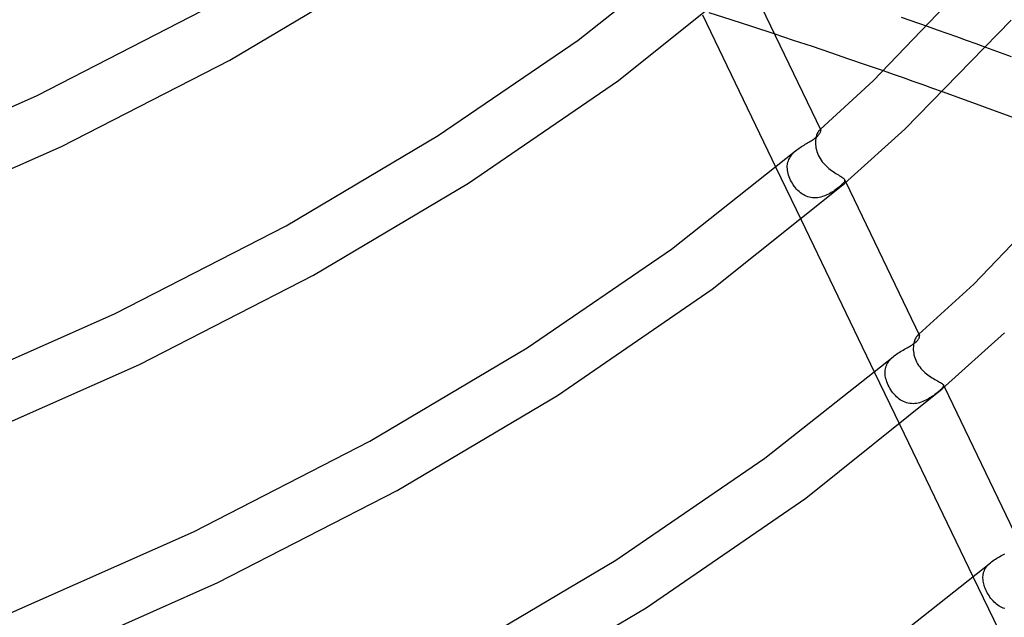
# Model space of a CAD drawing. Header units: millimetres. Extents: x -417 to 417, y -210 to 365.
# Tile 75 of 100: x 160 to 230, y 120 to 163. Entities that reach past the tile are written whole.
import ezdxf

# ---------------------------------------------------------------- set-up
doc = ezdxf.new("R2010")
doc.units = ezdxf.units.MM
doc.layers.add('HIDDEN', color=7, linetype='Continuous')
doc.layers.add('THICK', color=7, linetype='Continuous')

msp = doc.modelspace()

# ---------------------------------------------------------------- linework, layer by layer
at = {"layer": 'HIDDEN'}
for p, q in [((210.659, 162.53), (209.098, 163.033)), ((212.199, 162.028), (210.659, 162.53)), ((213.715, 161.53), (212.199, 162.028)), ((225.265, 161.81), (224.575, 162.055)), ((225.954, 161.565), (225.265, 161.81)), ((226.643, 161.318), (225.954, 161.565)), ((227.332, 161.071), (226.643, 161.318)), ((228.02, 160.823), (227.332, 161.071)), ((228.707, 160.574), (228.02, 160.823)), ((222.161, 158.664), (221.451, 158.912)), ((222.859, 158.418), (222.161, 158.664)), ((223.554, 158.173), (222.859, 158.418)), ((224.249, 157.926), (223.554, 158.173)), ((224.944, 157.678), (224.249, 157.926)), ((225.638, 157.43), (224.944, 157.678)), ((216.669, 154.198), (216.654, 154.111)), ((216.688, 154.279), (216.669, 154.198)), ((216.709, 154.355), (216.688, 154.279)), ((216.733, 154.425), (216.709, 154.355)), ((216.759, 154.489), (216.733, 154.425)), ((216.787, 154.546), (216.759, 154.489)), ((216.815, 154.595), (216.787, 154.546)), ((216.843, 154.636), (216.815, 154.595)), ((216.87, 154.671), (216.843, 154.636)), ((216.897, 154.697), (216.87, 154.671)), ((216.921, 154.716), (216.897, 154.697)), ((216.897, 154.697), (216.91, 154.708)), ((216.91, 154.708), (216.923, 154.72)), ((216.943, 154.727), (216.921, 154.716)), ((216.923, 154.72), (216.936, 154.731)), ((216.936, 154.731), (216.948, 154.742)), ((216.962, 154.732), (216.943, 154.727)), ((216.948, 154.742), (216.961, 154.754)), ((216.961, 154.754), (216.974, 154.765)), ((216.978, 154.73), (216.962, 154.732)), ((216.991, 154.723), (216.978, 154.73)), ((217, 154.71), (216.991, 154.723)), ((216.636, 153.925), (216.633, 153.825)), ((216.633, 153.825), (216.637, 153.707)), ((216.643, 154.02), (216.636, 153.925)), ((216.637, 153.707), (216.648, 153.584)), ((216.654, 154.111), (216.643, 154.02)), ((216.648, 153.584), (216.667, 153.458)), ((214.782, 152.714), (214.828, 152.796)), ((214.828, 152.796), (214.881, 152.877)), ((214.881, 152.877), (214.939, 152.956)), ((214.939, 152.956), (215.004, 153.034)), ((215.004, 153.034), (215.074, 153.108)), ((215.074, 153.108), (215.148, 153.181)), ((215.148, 153.181), (215.226, 153.25)), ((216.667, 153.458), (216.694, 153.331)), ((216.694, 153.331), (216.73, 153.204)), ((216.73, 153.204), (216.774, 153.077)), ((216.774, 153.077), (216.827, 152.952)), ((216.827, 152.952), (216.888, 152.829)), ((216.888, 152.829), (216.956, 152.708)), ((213.83, 152.074), (215.618, 148.363)), ((214.633, 152.093), (214.636, 152.186)), ((214.637, 151.984), (214.633, 152.093)), ((214.636, 152.186), (214.645, 152.277)), ((214.645, 152.277), (214.66, 152.367)), ((214.66, 152.367), (214.681, 152.455)), ((214.681, 152.455), (214.708, 152.543)), ((214.708, 152.543), (214.742, 152.629)), ((214.742, 152.629), (214.782, 152.714)), ((216.956, 152.708), (217.032, 152.593)), ((217.032, 152.593), (217.113, 152.482)), ((217.113, 152.482), (217.198, 152.378)), ((217.198, 152.378), (217.288, 152.278)), ((217.288, 152.278), (217.38, 152.185)), ((217.38, 152.185), (217.476, 152.096)), ((217.476, 152.096), (217.573, 152.012)), ((214.648, 151.873), (214.637, 151.984)), ((214.667, 151.759), (214.648, 151.873)), ((214.693, 151.644), (214.667, 151.759)), ((214.727, 151.527), (214.693, 151.644)), ((214.767, 151.41), (214.727, 151.527)), ((214.814, 151.293), (214.767, 151.41)), ((217.573, 152.012), (217.673, 151.932)), ((217.673, 151.932), (217.773, 151.857)), ((217.773, 151.857), (217.874, 151.786)), ((217.874, 151.786), (217.973, 151.719)), ((217.973, 151.719), (218.071, 151.657)), ((218.071, 151.657), (218.164, 151.599)), ((218.164, 151.599), (218.254, 151.544)), ((218.254, 151.544), (218.337, 151.494)), ((218.337, 151.494), (218.413, 151.448)), ((218.413, 151.448), (218.48, 151.405)), ((218.48, 151.405), (218.54, 151.364)), ((214.867, 151.178), (214.814, 151.293)), ((214.926, 151.064), (214.867, 151.178)), ((214.991, 150.952), (214.926, 151.064)), ((215.061, 150.843), (214.991, 150.952)), ((215.136, 150.737), (215.061, 150.843)), ((215.214, 150.636), (215.136, 150.737)), ((218.324, 150.706), (218.253, 150.648)), ((218.391, 150.762), (218.324, 150.706)), ((218.463, 150.827), (218.391, 150.762)), ((218.527, 150.887), (218.463, 150.827)), ((218.581, 150.944), (218.527, 150.887)), ((218.54, 151.364), (218.59, 151.325)), ((218.626, 150.997), (218.581, 150.944)), ((218.59, 151.325), (218.631, 151.288)), ((218.66, 151.046), (218.626, 150.997)), ((218.631, 151.288), (218.662, 151.253)), ((218.683, 151.092), (218.66, 151.046)), ((218.662, 151.253), (218.683, 151.217)), ((218.681, 151.221), (218.775, 151.026)), ((218.683, 151.217), (218.695, 151.177)), ((218.695, 151.135), (218.683, 151.092)), ((218.695, 151.177), (218.695, 151.135)), ((215.297, 150.54), (215.214, 150.636)), ((215.383, 150.451), (215.297, 150.54)), ((215.473, 150.367), (215.383, 150.451)), ((215.566, 150.289), (215.473, 150.367)), ((215.662, 150.218), (215.566, 150.289)), ((215.762, 150.154), (215.662, 150.218)), ((215.865, 150.097), (215.762, 150.154)), ((215.972, 150.047), (215.865, 150.097)), ((216.082, 150.006), (215.972, 150.047)), ((216.194, 149.972), (216.082, 150.006)), ((217.007, 149.977), (216.892, 149.953)), ((217.12, 150.008), (217.007, 149.977)), ((217.232, 150.045), (217.12, 150.008)), ((217.34, 150.088), (217.232, 150.045)), ((217.446, 150.134), (217.34, 150.088)), ((217.548, 150.184), (217.446, 150.134)), ((217.647, 150.237), (217.548, 150.184)), ((217.743, 150.292), (217.647, 150.237)), ((217.836, 150.349), (217.743, 150.292)), ((217.926, 150.408), (217.836, 150.349)), ((218.013, 150.468), (217.926, 150.408)), ((218.096, 150.528), (218.013, 150.468)), ((218.176, 150.588), (218.096, 150.528)), ((218.253, 150.648), (218.176, 150.588)), ((216.308, 149.948), (216.194, 149.972)), ((216.424, 149.932), (216.308, 149.948)), ((216.542, 149.925), (216.424, 149.932)), ((216.66, 149.926), (216.542, 149.925)), ((216.776, 149.935), (216.66, 149.926)), ((216.892, 149.953), (216.776, 149.935)), ((223.89, 140.196), (223.907, 140.212)), ((223.907, 140.212), (223.925, 140.228)), ((223.945, 140.212), (223.918, 140.206)), ((223.925, 140.228), (223.943, 140.243)), ((223.943, 140.243), (223.961, 140.259)), ((223.968, 140.209), (223.945, 140.212)), ((223.586, 139.556), (223.573, 139.464)), ((223.603, 139.644), (223.586, 139.556)), ((223.623, 139.727), (223.603, 139.644)), ((223.647, 139.805), (223.623, 139.727)), ((223.673, 139.877), (223.647, 139.805)), ((223.701, 139.942), (223.673, 139.877)), ((223.731, 140.002), (223.701, 139.942)), ((223.762, 140.053), (223.731, 140.002)), ((223.793, 140.098), (223.762, 140.053)), ((223.824, 140.135), (223.793, 140.098)), ((223.854, 140.165), (223.824, 140.135)), ((223.887, 140.19), (223.854, 140.165)), ((223.854, 140.165), (223.872, 140.181)), ((223.872, 140.181), (223.89, 140.196)), ((223.918, 140.206), (223.887, 140.19)), ((223.986, 140.198), (223.968, 140.209)), ((223.999, 140.18), (223.986, 140.198)), ((223.565, 139.367), (223.561, 139.267)), ((223.561, 139.267), (223.563, 139.155)), ((223.563, 139.155), (223.571, 139.039)), ((223.573, 139.464), (223.565, 139.367)), ((223.571, 139.039), (223.587, 138.921)), ((223.587, 138.921), (223.61, 138.799)), ((221.676, 138.099), (221.72, 138.186)), ((221.72, 138.186), (221.77, 138.272)), ((221.77, 138.272), (221.828, 138.356)), ((221.828, 138.356), (221.893, 138.438)), ((221.893, 138.438), (221.964, 138.516)), ((221.964, 138.516), (222.041, 138.592)), ((222.041, 138.592), (222.123, 138.666)), ((223.61, 138.799), (223.642, 138.676)), ((223.642, 138.676), (223.682, 138.551)), ((223.682, 138.551), (223.732, 138.425)), ((223.732, 138.425), (223.791, 138.299)), ((223.791, 138.299), (223.86, 138.175)), ((223.86, 138.175), (223.935, 138.057)), ((220.818, 137.566), (222.606, 133.853)), ((221.563, 137.537), (221.565, 137.634)), ((221.567, 137.434), (221.563, 137.537)), ((221.565, 137.634), (221.573, 137.731)), ((221.579, 137.329), (221.567, 137.434)), ((221.573, 137.731), (221.589, 137.825)), ((221.589, 137.825), (221.611, 137.918)), ((221.611, 137.918), (221.64, 138.009)), ((221.64, 138.009), (221.676, 138.099)), ((223.935, 138.057), (224.016, 137.945)), ((224.016, 137.945), (224.103, 137.838)), ((224.103, 137.838), (224.194, 137.738)), ((224.194, 137.738), (224.288, 137.643)), ((224.288, 137.643), (224.385, 137.554)), ((224.385, 137.554), (224.485, 137.47)), ((224.485, 137.47), (224.586, 137.391)), ((221.597, 137.223), (221.579, 137.329)), ((221.621, 137.114), (221.597, 137.223)), ((221.653, 137.003), (221.621, 137.114)), ((221.691, 136.891), (221.653, 137.003)), ((221.735, 136.777), (221.691, 136.891)), ((221.787, 136.661), (221.735, 136.777)), ((224.586, 137.391), (224.689, 137.316)), ((224.689, 137.316), (224.791, 137.246)), ((224.791, 137.246), (224.893, 137.181)), ((224.893, 137.181), (224.993, 137.12)), ((224.993, 137.12), (225.09, 137.064)), ((225.09, 137.064), (225.184, 137.011)), ((225.184, 137.011), (225.272, 136.963)), ((225.272, 136.963), (225.354, 136.918)), ((225.354, 136.918), (225.428, 136.877)), ((225.428, 136.877), (225.495, 136.839)), ((225.495, 136.839), (225.553, 136.803)), ((225.553, 136.803), (225.602, 136.768)), ((225.602, 136.768), (225.64, 136.736)), ((225.64, 136.736), (225.669, 136.704)), ((221.843, 136.547), (221.787, 136.661)), ((221.906, 136.435), (221.843, 136.547)), ((221.973, 136.325), (221.906, 136.435)), ((222.045, 136.218), (221.973, 136.325)), ((222.122, 136.115), (222.045, 136.218)), ((222.203, 136.015), (222.122, 136.115)), ((225.17, 136.059), (225.09, 135.997)), ((225.247, 136.12), (225.17, 136.059)), ((225.319, 136.179), (225.247, 136.12)), ((225.387, 136.237), (225.319, 136.179)), ((225.46, 136.302), (225.387, 136.237)), ((225.524, 136.362), (225.46, 136.302)), ((225.579, 136.417), (225.524, 136.362)), ((225.624, 136.468), (225.579, 136.417)), ((225.659, 136.515), (225.624, 136.468)), ((225.683, 136.558), (225.659, 136.515)), ((225.669, 136.704), (225.689, 136.672)), ((225.696, 136.598), (225.683, 136.558)), ((225.687, 136.676), (225.762, 136.52)), ((225.689, 136.672), (225.698, 136.635)), ((225.698, 136.635), (225.696, 136.598)), ((222.289, 135.921), (222.203, 136.015)), ((222.378, 135.832), (222.289, 135.921)), ((222.47, 135.75), (222.378, 135.832)), ((222.566, 135.675), (222.47, 135.75)), ((222.665, 135.606), (222.566, 135.675)), ((222.767, 135.545), (222.665, 135.606)), ((222.873, 135.491), (222.767, 135.545)), ((222.981, 135.446), (222.873, 135.491)), ((223.091, 135.409), (222.981, 135.446)), ((223.205, 135.38), (223.091, 135.409)), ((223.32, 135.36), (223.205, 135.38)), ((223.435, 135.349), (223.32, 135.36)), ((223.551, 135.347), (223.435, 135.349)), ((223.668, 135.353), (223.551, 135.347)), ((223.785, 135.367), (223.668, 135.353)), ((223.899, 135.389), (223.785, 135.367)), ((224.012, 135.417), (223.899, 135.389)), ((224.123, 135.452), (224.012, 135.417)), ((224.232, 135.492), (224.123, 135.452)), ((224.339, 135.537), (224.232, 135.492)), ((224.443, 135.586), (224.339, 135.537)), ((224.544, 135.639), (224.443, 135.586)), ((224.643, 135.695), (224.544, 135.639)), ((224.738, 135.753), (224.643, 135.695)), ((224.831, 135.813), (224.738, 135.753)), ((224.92, 135.874), (224.831, 135.813)), ((225.007, 135.936), (224.92, 135.874)), ((225.09, 135.997), (225.007, 135.936)), ((228.562, 123.444), (228.596, 123.532)), ((228.596, 123.532), (228.637, 123.618)), ((228.637, 123.618), (228.685, 123.702)), ((228.685, 123.702), (228.741, 123.784)), ((228.741, 123.784), (228.803, 123.864)), ((228.803, 123.864), (228.872, 123.941)), ((228.872, 123.941), (228.947, 124.015)), ((228.947, 124.015), (229.026, 124.087)), ((227.806, 123.057), (229.595, 119.344)), ((228.494, 122.982), (228.495, 123.077)), ((228.5, 122.886), (228.494, 122.982)), ((228.495, 123.077), (228.502, 123.171)), ((228.511, 122.789), (228.5, 122.886)), ((228.502, 123.171), (228.515, 123.263)), ((228.529, 122.689), (228.511, 122.789)), ((228.515, 123.263), (228.535, 123.354)), ((228.535, 123.354), (228.562, 123.444)), ((228.552, 122.587), (228.529, 122.689)), ((228.58, 122.484), (228.552, 122.587)), ((228.615, 122.379), (228.58, 122.484)), ((228.655, 122.272), (228.615, 122.379)), ((228.7, 122.166), (228.655, 122.272)), ((228.75, 122.06), (228.7, 122.166)), ((228.804, 121.956), (228.75, 122.06)), ((228.862, 121.853), (228.804, 121.956)), ((228.925, 121.751), (228.862, 121.853)), ((228.992, 121.652), (228.925, 121.751)), ((229.063, 121.556), (228.992, 121.652)), ((229.137, 121.464), (229.063, 121.556)), ((229.214, 121.376), (229.137, 121.464)), ((229.294, 121.293), (229.214, 121.376)), ((229.377, 121.215), (229.294, 121.293)), ((229.462, 121.143), (229.377, 121.215)), ((229.55, 121.076), (229.462, 121.143)), ((229.642, 121.015), (229.55, 121.076)), ((229.736, 120.96), (229.642, 121.015)), ((229.833, 120.911), (229.736, 120.96)), ((229.933, 120.869), (229.833, 120.911)), ((230.036, 120.834), (229.933, 120.869))]:
    msp.add_line(p, q, dxfattribs=at)
at = {"layer": 'THICK'}
for p, q in [((199.821, 161.102), (208.332, 167.837)), ((220.727, 158.204), (228.914, 166.76)), ((175.131, 159.685), (185.768, 165.983)), ((202.681, 158.241), (211.753, 165.503)), ((211.788, 165.532), (217, 154.711)), ((161.5, 157.18), (173.198, 163.187)), ((208.629, 162.873), (213.83, 152.074)), ((224.575, 162.055), (222.732, 162.701)), ((222.955, 154.798), (230.498, 162.501)), ((215.08, 161.078), (213.715, 161.53)), ((189.91, 154.328), (199.821, 161.102)), ((216.418, 160.631), (215.08, 161.078)), ((217.727, 160.19), (216.418, 160.631)), ((230.522, 159.91), (228.707, 160.574)), ((219.004, 159.756), (217.727, 160.19)), ((220.246, 159.329), (219.004, 159.756)), ((163.225, 153.571), (175.131, 159.685)), ((221.451, 158.912), (220.246, 159.329)), ((192.055, 150.952), (202.681, 158.241)), ((216.974, 154.765), (220.727, 158.204)), ((148.577, 151.448), (161.5, 157.18)), ((227.519, 156.749), (225.638, 157.43)), ((229.395, 156.062), (227.519, 156.749)), ((231.263, 155.37), (229.395, 156.062)), ((179.127, 147.944), (189.91, 154.328)), ((216.596, 154.156), (216.656, 154.203)), ((216.656, 154.203), (216.711, 154.249)), ((216.711, 154.249), (216.765, 154.297)), ((216.765, 154.297), (216.813, 154.344)), ((216.813, 154.344), (216.855, 154.39)), ((216.855, 154.39), (216.891, 154.433)), ((216.891, 154.433), (216.922, 154.475)), ((216.922, 154.475), (216.948, 154.514)), ((216.948, 154.514), (216.969, 154.551)), ((216.969, 154.551), (216.985, 154.586)), ((216.985, 154.586), (216.996, 154.618)), ((216.996, 154.618), (217.004, 154.646)), ((217.005, 154.693), (217, 154.71)), ((217.004, 154.646), (217.007, 154.671)), ((217.007, 154.671), (217.005, 154.693)), ((218.682, 150.945), (222.955, 154.798)), ((150.099, 147.749), (163.225, 153.571)), ((215.47, 153.438), (215.556, 153.497)), ((215.556, 153.497), (215.643, 153.554)), ((215.643, 153.554), (215.73, 153.609)), ((215.73, 153.609), (215.818, 153.663)), ((215.818, 153.663), (215.905, 153.716)), ((215.905, 153.716), (215.991, 153.767)), ((215.991, 153.767), (216.075, 153.818)), ((216.075, 153.818), (216.158, 153.867)), ((216.158, 153.867), (216.239, 153.917)), ((216.239, 153.917), (216.317, 153.965)), ((216.317, 153.965), (216.392, 154.013)), ((216.392, 154.013), (216.464, 154.061)), ((216.464, 154.061), (216.532, 154.109)), ((216.532, 154.109), (216.596, 154.156)), ((206.435, 146.293), (215.226, 153.25)), ((215.226, 153.25), (215.305, 153.315)), ((215.305, 153.315), (215.386, 153.377)), ((215.386, 153.377), (215.47, 153.438)), ((227.845, 143.821), (236.3, 152.665)), ((181.06, 144.443), (192.055, 150.952)), ((209.312, 143.446), (218.682, 150.945)), ((218.775, 151.026), (223.999, 140.181)), ((167.028, 141.731), (179.127, 147.944)), ((215.618, 148.363), (220.818, 137.566)), ((196.197, 139.298), (206.435, 146.293)), ((168.752, 138.122), (181.06, 144.443)), ((223.961, 140.259), (227.845, 143.821)), ((198.343, 135.922), (209.312, 143.446)), ((153.661, 135.802), (167.028, 141.731)), ((225.61, 136.388), (230.017, 140.362)), ((223.451, 139.501), (223.525, 139.551)), ((223.525, 139.551), (223.595, 139.6)), ((223.595, 139.6), (223.66, 139.65)), ((223.66, 139.65), (223.719, 139.699)), ((223.719, 139.699), (223.777, 139.752)), ((223.777, 139.752), (223.828, 139.804)), ((223.828, 139.804), (223.873, 139.854)), ((223.873, 139.854), (223.91, 139.902)), ((223.91, 139.902), (223.941, 139.948)), ((223.941, 139.948), (223.965, 139.991)), ((223.965, 139.991), (223.984, 140.031)), ((223.984, 140.031), (223.997, 140.069)), ((223.997, 140.069), (224.005, 140.103)), ((224.005, 140.159), (223.999, 140.18)), ((224.008, 140.133), (224.005, 140.159)), ((224.005, 140.103), (224.008, 140.133)), ((185.056, 132.702), (196.197, 139.298)), ((222.292, 138.799), (222.381, 138.862)), ((222.381, 138.862), (222.472, 138.922)), ((222.472, 138.922), (222.564, 138.98)), ((222.564, 138.98), (222.658, 139.037)), ((222.658, 139.037), (222.752, 139.092)), ((222.752, 139.092), (222.845, 139.146)), ((222.845, 139.146), (222.938, 139.198)), ((222.938, 139.198), (223.029, 139.25)), ((223.029, 139.25), (223.119, 139.301)), ((223.119, 139.301), (223.207, 139.351)), ((223.207, 139.351), (223.291, 139.401)), ((223.291, 139.401), (223.373, 139.451)), ((223.373, 139.451), (223.451, 139.501)), ((155.183, 132.103), (168.752, 138.122)), ((213.051, 131.488), (222.124, 138.667)), ((222.124, 138.667), (222.206, 138.734)), ((222.206, 138.734), (222.292, 138.799)), ((215.948, 128.655), (225.61, 136.388)), ((225.762, 136.52), (230.999, 125.646)), ((186.989, 129.2), (198.343, 135.922)), ((222.606, 133.853), (227.806, 123.057)), ((172.555, 126.282), (185.056, 132.702)), ((202.485, 124.267), (213.051, 131.488)), ((174.279, 122.673), (186.989, 129.2)), ((204.63, 120.891), (215.948, 128.655)), ((158.745, 120.156), (172.555, 126.282)), ((190.985, 117.459), (202.485, 124.267)), ((229.108, 124.154), (229.195, 124.218)), ((229.195, 124.218), (229.285, 124.281)), ((229.285, 124.281), (229.377, 124.341)), ((229.377, 124.341), (229.471, 124.399)), ((229.471, 124.399), (229.567, 124.454)), ((229.567, 124.454), (229.663, 124.508)), ((229.663, 124.508), (229.759, 124.561)), ((229.759, 124.561), (229.855, 124.612)), ((229.855, 124.612), (229.949, 124.662)), ((229.949, 124.662), (230.042, 124.711)), ((219.671, 116.684), (229.026, 124.087)), ((229.026, 124.087), (229.108, 124.154)), ((160.267, 116.457), (174.279, 122.673)), ((192.918, 113.957), (204.63, 120.891))]:
    msp.add_line(p, q, dxfattribs=at)

doc.saveas('drawing.dxf')
